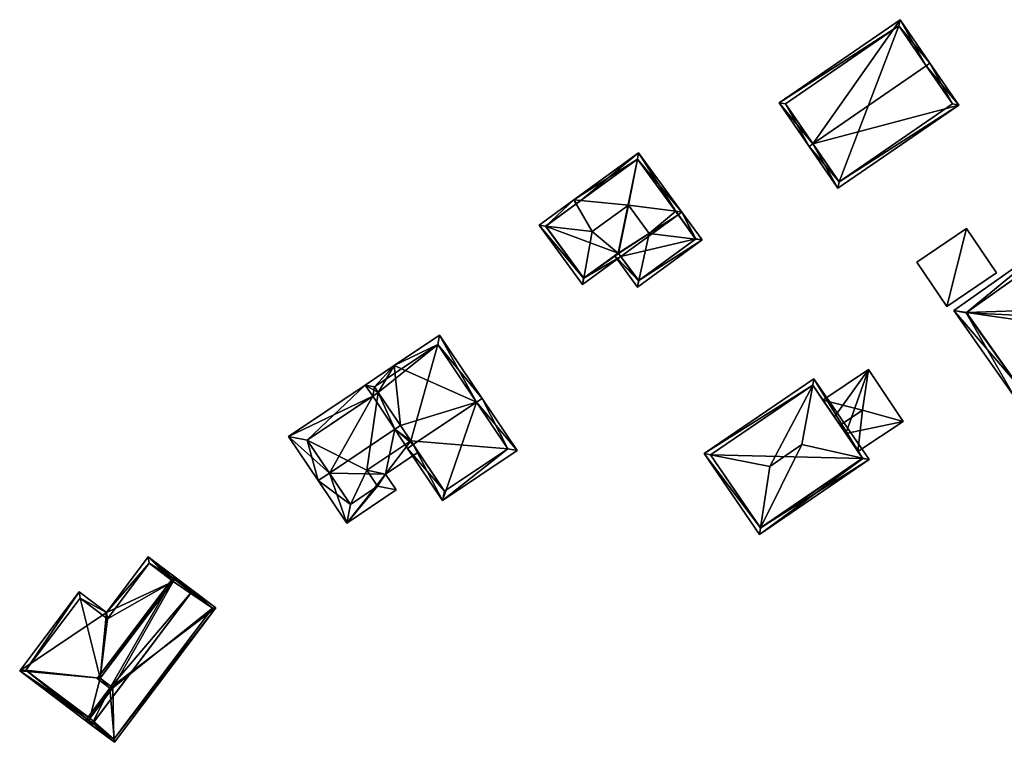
# Model space of a CAD drawing. Header units: inches. Extents: x 2523744 to 2528136, y 1148995 to 1152010.
# Tile 78 of 256: x 2524782 to 2524892, y 1151174 to 1151254. Entities that reach past the tile are written whole.
import ezdxf

# ---------------------------------------------------------------- set-up
doc = ezdxf.new("R2010")
doc.units = ezdxf.units.IN
doc.header["$MEASUREMENT"] = 0
doc.layers.add('Gebaeude Einzelhaus', color=10, linetype='Continuous')
doc.layers.add('Offenes Gebaeude', color=10, linetype='Continuous')

msp = doc.modelspace()

# ---------------------------------------------------------------- meshes
at = {"layer": 'Gebaeude Einzelhaus'}
mesh = msp.add_polyface(dxfattribs=at)
corners = [(2524870.459, 1151240.54, 463.497), (2524866.715, 1151245.1, 459.404), (2524870.046, 1151240.256, 463.497), (2524880.145, 1151254.334, 459.404), (2524883.063, 1151249.207, 463.497), (2524883.475, 1151249.49, 463.497), (2524873.239, 1151235.614, 459.293), (2524886.668, 1151244.846, 459.293), (2524880.016, 1151253.639, 459.752), (2524867.411, 1151244.971, 459.753), (2524873.368, 1151236.31, 459.666), (2524885.973, 1151244.975, 459.666), (2524885.973, 1151244.975, 451.396), (2524880.016, 1151253.639, 451.396), (2524867.411, 1151244.971, 451.396), (2524873.368, 1151236.31, 451.396)]
mesh.append_faces([[corners[k] for k in face] for face in [(4, 8, 5), (11, 4, 5), (7, 10, 11), (7, 11, 5), (6, 10, 7), (0, 10, 2), (9, 0, 2), (2, 10, 6), (8, 9, 1), (1, 9, 2), (5, 8, 3), (3, 8, 1), (0, 7, 4), (4, 7, 5), (0, 6, 7), (0, 2, 6), (3, 4, 5), (3, 0, 4), (3, 1, 0), (0, 1, 2)]], dxfattribs={"color": 13})
mesh.append_faces([[corners[k] for k in face] for face in [(13, 15, 14), (12, 15, 13), (11, 15, 12), (10, 15, 11), (14, 15, 0), (0, 15, 10), (9, 14, 0), (13, 14, 8), (8, 14, 9), (12, 13, 4), (4, 13, 8), (11, 12, 4)]], dxfattribs={"color": 41})
mesh = msp.add_polyface(dxfattribs=at)
corners = [(2524850.94, 1151238.822, 464.048), (2524849.943, 1151233.726, 465.792), (2524855.209, 1151233.042, 464.029), (2524851.081, 1151239.545, 463.8), (2524855.892, 1151232.953, 463.8), (2524843.888, 1151234.295, 463.8), (2524845.931, 1151230.798, 465.792), (2524840.772, 1151231.402, 464.047), (2524840.041, 1151231.488, 463.8), (2524844.984, 1151225.61, 464.041), (2524844.854, 1151224.895, 463.8), (2524849.104, 1151227.997, 463.8), (2524848.836, 1151228.364, 464.019), (2524855.489, 1151232.658, 463.8), (2524850.973, 1151238.846, 464.029), (2524844.64, 1151234.224, 464.047), (2524840.74, 1151231.379, 464.029), (2524844.963, 1151225.594, 464.029), (2524848.809, 1151228.401, 464.041), (2524851.111, 1151225.359, 464.047), (2524848.405, 1151228.106, 463.8), (2524850.949, 1151224.621, 463.8), (2524848.809, 1151228.401, 464.019), (2524852.253, 1151230.561, 465.791), (2524844.183, 1151233.891, 463.8), (2524858.141, 1151229.871, 463.8), (2524857.411, 1151229.957, 464.047), (2524851.058, 1151225.32, 464.019), (2524857.443, 1151229.98, 464.029), (2524855.489, 1151232.658, 453.793), (2524850.973, 1151238.846, 453.793), (2524840.74, 1151231.379, 453.793), (2524844.963, 1151225.594, 453.793), (2524848.809, 1151228.401, 453.793), (2524849.104, 1151227.997, 453.793), (2524851.058, 1151225.32, 453.793), (2524857.443, 1151229.98, 453.793)]
mesh.append_faces([[corners[k] for k in face] for face in [(26, 28, 25), (28, 4, 25), (28, 2, 4), (27, 19, 21), (26, 25, 19), (19, 25, 21), (21, 20, 27), (27, 20, 12), (12, 20, 22), (5, 15, 24), (2, 26, 4), (4, 26, 25), (1, 23, 2), (2, 23, 26), (19, 26, 23), (21, 25, 19), (19, 25, 26), (5, 24, 15), (12, 23, 1), (12, 19, 23), (22, 20, 12), (12, 20, 19), (19, 20, 21), (17, 9, 10), (10, 9, 11), (11, 9, 12), (12, 9, 18), (8, 17, 10), (7, 16, 8), (8, 16, 17), (3, 14, 0), (15, 3, 0), (15, 5, 3), (15, 7, 5), (5, 7, 8), (13, 2, 4), (2, 14, 4), (4, 14, 3), (13, 4, 2), (9, 12, 6), (6, 12, 1), (9, 11, 12), (9, 10, 11), (7, 9, 6), (7, 8, 9), (9, 8, 10), (7, 5, 8), (5, 0, 3), (5, 1, 0), (7, 6, 5), (5, 6, 1), (0, 2, 3), (3, 2, 4), (0, 1, 2)]], dxfattribs={"color": 13})
mesh.append_faces([[corners[k] for k in face] for face in [(34, 36, 35), (34, 29, 36), (28, 13, 2), (28, 36, 13), (13, 36, 29), (28, 26, 36), (26, 19, 36), (36, 19, 35), (19, 27, 35), (12, 11, 27), (27, 11, 35), (35, 11, 34), (31, 33, 32), (33, 29, 34), (31, 30, 33), (33, 30, 29), (22, 12, 18), (22, 11, 12), (22, 33, 11), (11, 33, 34), (9, 22, 18), (9, 32, 22), (22, 32, 33), (9, 17, 32), (17, 16, 32), (32, 16, 31), (16, 7, 31), (15, 31, 7), (15, 30, 31), (15, 0, 30), (30, 0, 14), (2, 30, 14), (13, 29, 2), (2, 29, 30)]], dxfattribs={"color": 41})
mesh = msp.add_polyface(dxfattribs=at)
corners = [(2524887.546, 1151221.795, 456.435), (2524897.944, 1151230.363, 455.932), (2524886.111, 1151222.006, 455.932), (2524897.664, 1151228.941, 456.434), (2524896.308, 1151222.069, 458.863), (2524894.475, 1151220.774, 458.863), (2524903.297, 1151220.989, 456.427), (2524904.719, 1151220.769, 455.932), (2524893.155, 1151213.826, 456.427), (2524892.886, 1151212.413, 455.932), (2524903.326, 1151221.009, 456.411), (2524897.704, 1151228.97, 456.411), (2524887.505, 1151221.766, 456.411), (2524893.126, 1151213.806, 456.411), (2524897.704, 1151228.97, 448.118), (2524903.326, 1151221.009, 448.118), (2524887.505, 1151221.766, 448.118), (2524893.126, 1151213.806, 448.118)]
mesh.append_faces([[corners[k] for k in face] for face in [(8, 6, 7), (7, 6, 10), (13, 8, 9), (12, 13, 9), (9, 8, 7), (0, 12, 2), (2, 12, 9), (3, 0, 1), (11, 3, 1), (10, 11, 1), (7, 10, 1), (1, 0, 2), (8, 6, 5), (5, 6, 4), (9, 7, 8), (8, 7, 6), (0, 8, 5), (0, 2, 8), (8, 2, 9), (3, 6, 1), (1, 6, 7), (3, 4, 6), (3, 0, 4), (4, 0, 5), (3, 1, 0), (0, 1, 2)]], dxfattribs={"color": 13})
mesh.append_faces([[corners[k] for k in face] for face in [(15, 17, 16), (15, 16, 14), (8, 17, 15), (8, 15, 6), (13, 17, 8), (6, 15, 10), (16, 17, 12), (12, 17, 13), (14, 16, 0), (0, 16, 12), (3, 14, 0), (11, 14, 3), (15, 14, 10), (10, 14, 11)]], dxfattribs={"color": 41})
mesh = msp.add_polyface(dxfattribs=at)
corners = [(2524833.053, 1151211.822, 465.943), (2524833.675, 1151212.239, 465.943), (2524828.956, 1151219.278, 461.74), (2524823.904, 1151215.89, 461.74), (2524822.136, 1151212.898, 462.484), (2524820.678, 1151213.726, 461.74), (2524824.593, 1151209.234, 464.673), (2524821.513, 1151212.481, 462.484), (2524826.019, 1151207.107, 465.943), (2524823.97, 1151208.816, 464.673), (2524825.396, 1151206.689, 465.943), (2524829.283, 1151200.894, 462.404), (2524837.561, 1151206.444, 462.404), (2524828.751, 1151218.238, 462.112), (2524821.718, 1151213.521, 462.112), (2524829.488, 1151201.934, 462.784), (2524836.521, 1151206.649, 462.784), (2524836.521, 1151206.649, 454.984), (2524828.751, 1151218.238, 454.984), (2524821.718, 1151213.521, 454.984), (2524822.136, 1151212.898, 454.984), (2524825.739, 1151207.524, 463.534), (2524825.739, 1151207.524, 454.984), (2524829.488, 1151201.934, 454.984)]
mesh.append_faces([[corners[k] for k in face] for face in [(12, 16, 1), (1, 16, 0), (15, 10, 8), (12, 11, 16), (16, 11, 15), (15, 11, 10), (6, 8, 9), (9, 8, 10), (3, 14, 5), (5, 14, 7), (7, 14, 4), (0, 13, 1), (1, 13, 2), (2, 13, 3), (3, 13, 14), (0, 12, 1), (8, 11, 0), (0, 11, 12), (8, 10, 11), (8, 9, 10), (0, 6, 8), (8, 6, 9), (4, 5, 7), (0, 3, 6), (6, 3, 4), (4, 3, 5), (0, 2, 3), (0, 1, 2)]], dxfattribs={"color": 13})
mesh.append_faces([[corners[k] for k in face] for face in [(18, 20, 19), (17, 22, 18), (18, 22, 20), (17, 23, 22), (16, 15, 17), (17, 15, 23), (21, 8, 6), (23, 15, 22), (22, 15, 21), (21, 15, 8), (20, 14, 19), (20, 4, 14), (18, 19, 13), (13, 19, 14), (0, 18, 13), (0, 17, 18), (0, 16, 17)]], dxfattribs={"color": 41})
mesh = msp.add_polyface(dxfattribs=at)
corners = [(2524822.934, 1151203.836, 462.704), (2524818.623, 1151198.368, 461.519), (2524824.126, 1151202.058, 461.519), (2524816.694, 1151203.938, 464.673), (2524815.448, 1151203.103, 464.673), (2524825.739, 1151207.524, 463.534), (2524826.575, 1151206.278, 462.704), (2524823.97, 1151208.816, 464.673), (2524824.593, 1151209.234, 464.673), (2524821.513, 1151212.481, 462.484), (2524820.678, 1151213.726, 461.74), (2524812.156, 1151208.013, 461.74), (2524822.136, 1151212.898, 462.484), (2524819.033, 1151200.449, 462.349), (2524822.045, 1151202.468, 462.349), (2524820.853, 1151204.246, 463.533), (2524814.238, 1151207.603, 462.484), (2524820.853, 1151204.246, 454.984), (2524822.045, 1151202.468, 454.984), (2524825.739, 1151207.524, 454.984), (2524814.238, 1151207.603, 454.984), (2524822.136, 1151212.898, 454.984), (2524819.033, 1151200.449, 454.984)]
mesh.append_faces([[corners[k] for k in face] for face in [(9, 16, 10), (10, 16, 11), (11, 16, 4), (4, 16, 3), (0, 5, 6), (0, 15, 5), (1, 14, 2), (2, 14, 0), (0, 14, 15), (3, 13, 4), (4, 13, 1), (1, 13, 14), (9, 7, 12), (12, 7, 8), (9, 3, 7), (9, 11, 3), (3, 11, 4), (9, 10, 11), (7, 5, 8), (3, 0, 7), (7, 0, 5), (5, 0, 6), (4, 1, 3), (3, 1, 0), (0, 1, 2)]], dxfattribs={"color": 13})
mesh.append_faces([[corners[k] for k in face] for face in [(17, 21, 19), (17, 20, 21), (17, 22, 20), (17, 18, 22), (14, 13, 18), (18, 13, 22), (13, 20, 22), (3, 16, 13), (13, 16, 20), (20, 9, 21), (21, 9, 12), (20, 16, 9), (17, 19, 15), (15, 19, 5), (15, 14, 17), (17, 14, 18)]], dxfattribs={"color": 41})
mesh = msp.add_polyface(dxfattribs=at)
corners = [(2524864.616, 1151197.84, 460.035), (2524858.376, 1151206.098, 459.78), (2524864.505, 1151197.115, 459.78), (2524859.074, 1151205.961, 460.035), (2524865.659, 1151204.67, 462.435), (2524870.443, 1151213.718, 460.034), (2524870.57, 1151214.418, 459.78), (2524869.244, 1151207.115, 462.435), (2524876.699, 1151205.435, 459.78), (2524875.985, 1151205.596, 460.034), (2524870.439, 1151213.724, 460.031), (2524859.071, 1151205.966, 460.032), (2524876.005, 1151205.566, 460.017), (2524864.636, 1151197.81, 460.018), (2524876.005, 1151205.566, 449.989), (2524875.47, 1151206.35, 456.506), (2524873.474, 1151209.276, 458.01), (2524875.47, 1151206.35, 456.606), (2524871.573, 1151212.061, 456.506), (2524870.439, 1151213.724, 449.989), (2524872.86, 1151210.176, 457.457), (2524874.124, 1151208.323, 457.453), (2524871.573, 1151212.061, 456.606), (2524859.071, 1151205.966, 449.989), (2524864.636, 1151197.81, 449.989)]
mesh.append_faces([[corners[k] for k in face] for face in [(5, 10, 6), (9, 5, 6), (12, 9, 8), (8, 9, 6), (0, 13, 2), (2, 13, 12), (2, 12, 8), (3, 0, 1), (11, 3, 1), (10, 11, 1), (6, 10, 1), (1, 0, 2), (9, 5, 7), (8, 6, 9), (9, 6, 5), (7, 0, 9), (9, 0, 8), (8, 0, 2), (7, 4, 0), (5, 4, 7), (5, 3, 4), (5, 1, 3), (5, 6, 1), (3, 0, 4), (3, 1, 0), (0, 1, 2)]], dxfattribs={"color": 13})
mesh.append_faces([[corners[k] for k in face] for face in [(14, 24, 23), (14, 23, 19), (12, 24, 14), (12, 13, 24), (13, 0, 24), (0, 23, 24), (0, 3, 23), (3, 11, 23), (11, 10, 23), (23, 10, 19), (10, 5, 19), (22, 5, 16), (5, 22, 18), (18, 19, 5), (15, 14, 21), (21, 14, 20), (20, 14, 18), (18, 14, 19), (16, 9, 17), (17, 9, 15), (9, 16, 5), (15, 9, 14), (9, 12, 14)]], dxfattribs={"color": 41})
mesh = msp.add_polyface(dxfattribs=at)
corners = [(2524782.266, 1151181.948, 463.759), (2524791.921, 1151188.451, 464.408), (2524788.889, 1151190.736, 463.759), (2524791.219, 1151181.14, 465.064), (2524799.329, 1151191.904, 465.064), (2524796.564, 1151194.614, 464.408), (2524789.921, 1151176.491, 465.365), (2524790.25, 1151175.931, 465.468), (2524790.072, 1151176.691, 465.365), (2524790.399, 1151176.132, 465.468), (2524801.516, 1151190.881, 465.468), (2524790.201, 1151176.281, 465.425), (2524790.395, 1151176.134, 465.467), (2524799.479, 1151192.104, 465.064), (2524801.364, 1151190.683, 465.468), (2524792.625, 1151180.079, 465.365), (2524796.663, 1151193.914, 464.494), (2524792.02, 1151187.751, 464.494), (2524788.988, 1151190.036, 463.845), (2524782.966, 1151182.046, 463.844), (2524790.25, 1151175.934, 465.468), (2524790.294, 1151175.993, 465.468), (2524790.296, 1151175.996, 465.468), (2524799.329, 1151191.904, 456.647), (2524796.663, 1151193.914, 456.647), (2524792.02, 1151187.751, 456.647), (2524788.988, 1151190.036, 456.647), (2524782.966, 1151182.046, 456.647), (2524790.072, 1151176.691, 456.647), (2524791.219, 1151181.14, 456.647), (2524792.625, 1151180.079, 456.647)]
mesh.append_faces([[corners[k] for k in face] for face in [(7, 20, 21), (21, 11, 22), (22, 11, 12), (21, 20, 11), (16, 13, 4), (9, 22, 12), (9, 21, 22), (9, 7, 21), (16, 10, 13), (13, 10, 14), (14, 10, 9), (9, 10, 7), (0, 6, 7), (7, 6, 20), (20, 6, 11), (2, 19, 0), (0, 19, 6), (6, 19, 8), (1, 18, 2), (2, 18, 19), (1, 17, 18), (5, 16, 1), (1, 16, 17), (5, 10, 16), (3, 8, 15), (13, 5, 4), (9, 10, 14), (14, 10, 13), (13, 10, 5), (11, 7, 12), (12, 7, 9), (7, 11, 6), (9, 7, 10), (3, 0, 8), (8, 0, 6), (6, 0, 7), (4, 1, 3), (1, 4, 5), (3, 1, 0), (0, 1, 2)]], dxfattribs={"color": 13})
mesh.append_faces([[corners[k] for k in face] for face in [(25, 29, 26), (26, 29, 27), (27, 29, 28), (28, 29, 30), (25, 23, 29), (25, 24, 23), (27, 28, 19), (19, 28, 8), (19, 26, 27), (19, 18, 26), (18, 25, 26), (18, 17, 25), (17, 16, 25), (25, 16, 24), (24, 16, 23), (23, 16, 4)]], dxfattribs={"color": 41})
mesh = msp.add_polyface(dxfattribs=at)
corners = [(2524790.25, 1151175.931, 465.468), (2524792.275, 1151180.03, 465.774), (2524789.571, 1151176.443, 465.774), (2524792.796, 1151174.013, 464.312), (2524804.061, 1151188.964, 464.312), (2524801.516, 1151190.881, 465.468), (2524799.43, 1151192.454, 466.413), (2524790.869, 1151181.091, 466.413), (2524803.711, 1151188.915, 464.403), (2524799.479, 1151192.104, 466.322), (2524791.219, 1151181.14, 466.322), (2524801.364, 1151190.683, 465.468), (2524792.625, 1151180.079, 465.683), (2524789.921, 1151176.491, 465.683), (2524790.399, 1151176.132, 465.468), (2524792.748, 1151174.363, 464.402), (2524799.479, 1151192.104, 456.647), (2524799.479, 1151192.104, 465.064), (2524803.711, 1151188.915, 456.647), (2524799.329, 1151191.904, 465.064), (2524799.329, 1151191.904, 456.647), (2524791.219, 1151181.14, 465.064), (2524792.625, 1151180.079, 465.365), (2524790.072, 1151176.691, 465.365), (2524789.921, 1151176.491, 465.365), (2524789.921, 1151176.491, 456.647), (2524790.072, 1151176.691, 456.647), (2524792.748, 1151174.363, 456.647), (2524792.625, 1151180.079, 456.647), (2524791.219, 1151181.14, 456.647)]
mesh.append_faces([[corners[k] for k in face] for face in [(0, 15, 3), (3, 15, 4), (4, 15, 8), (0, 14, 15), (1, 13, 2), (2, 13, 0), (0, 13, 14), (1, 12, 13), (7, 10, 1), (1, 10, 12), (6, 11, 9), (6, 8, 11), (6, 9, 7), (7, 9, 10), (4, 8, 5), (5, 8, 6), (7, 1, 6), (6, 1, 5), (5, 1, 4), (4, 1, 3), (3, 1, 0), (0, 1, 2)]], dxfattribs={"color": 13})
mesh.append_faces([[corners[k] for k in face] for face in [(20, 28, 29), (28, 27, 26), (26, 27, 25), (20, 18, 28), (28, 18, 27), (20, 16, 18), (8, 15, 18), (18, 15, 27), (15, 25, 27), (14, 24, 15), (15, 24, 25), (14, 13, 24), (24, 23, 25), (25, 23, 26), (23, 12, 22), (24, 13, 23), (23, 13, 12), (21, 12, 10), (21, 22, 12), (10, 19, 21), (19, 17, 20), (20, 17, 16), (10, 9, 19), (19, 9, 17), (11, 17, 9), (18, 16, 8), (8, 16, 11), (11, 16, 17)]], dxfattribs={"color": 41})
at = {"layer": 'Offenes Gebaeude'}
mesh = msp.add_polyface(dxfattribs=at)
corners = [(2524885.338, 1151222.45, 456.049), (2524887.554, 1151231.111, 456.049), (2524882.016, 1151227.383, 456.049), (2524890.875, 1151226.179, 456.049), (2524885.338, 1151222.45, 455.949), (2524882.016, 1151227.383, 455.949), (2524890.875, 1151226.179, 455.949), (2524887.554, 1151231.111, 455.949)]
mesh.append_faces([[corners[k] for k in face] for face in [(3, 1, 0), (0, 1, 2)]], dxfattribs={"color": 13})
mesh.append_faces([[corners[k] for k in face] for face in [(4, 7, 6), (5, 7, 4), (2, 7, 5), (1, 7, 2), (6, 7, 3), (3, 7, 1), (4, 6, 0), (0, 6, 3), (5, 4, 2), (2, 4, 0)]], dxfattribs={"color": 41})
mesh = msp.add_polyface(dxfattribs=at)
corners = [(2524880.481, 1151209.688, 456.606), (2524876.647, 1151215.442, 456.606), (2524875.962, 1151210.934, 458.01), (2524873.474, 1151209.276, 458.01), (2524875.47, 1151206.35, 456.606), (2524871.573, 1151212.061, 456.606), (2524876.647, 1151215.442, 456.506), (2524880.481, 1151209.688, 456.506), (2524871.573, 1151212.061, 456.506), (2524875.47, 1151206.35, 456.506), (2524874.124, 1151208.323, 457.453), (2524872.86, 1151210.176, 457.457)]
mesh.append_faces([[corners[k] for k in face] for face in [(2, 5, 3), (2, 1, 5), (2, 4, 0), (2, 3, 4), (0, 1, 2)]], dxfattribs={"color": 13})
mesh.append_faces([[corners[k] for k in face] for face in [(11, 8, 6), (9, 10, 7), (10, 6, 7), (10, 11, 6), (7, 0, 9), (9, 0, 4), (6, 8, 1), (1, 8, 5), (1, 0, 6), (6, 0, 7)]], dxfattribs={"color": 41})

doc.saveas('drawing.dxf')
